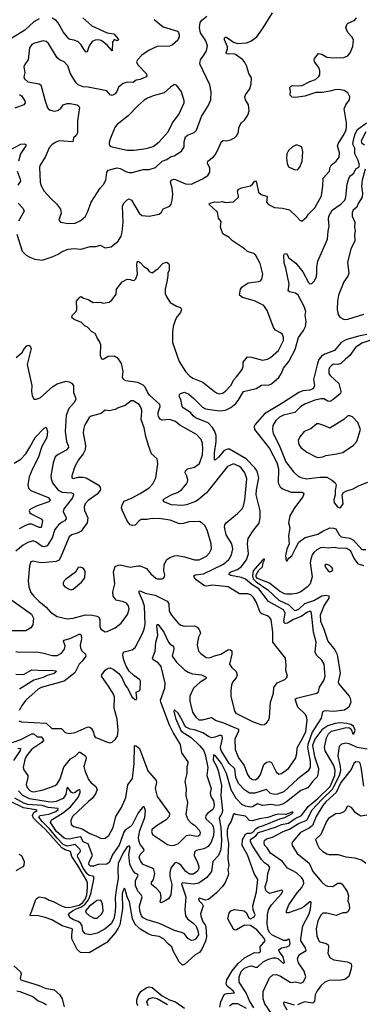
# Model space of a CAD drawing. Extents: x 2056909 to 2160450, y 827444 to 1016825.
# Tile 48 of 256: x 2064922 to 2068340, y 890491 to 900315. Entities that reach past the tile are written whole.
import ezdxf

# ---------------------------------------------------------------- set-up
doc = ezdxf.new("R2010")
doc.units = 0

msp = doc.modelspace()

# ---------------------------------------------------------------- linework, layer by layer
at = {"layer": '0CON10XD'}
for points in [[(2064893.8, 898175), (2064946.2, 898005), (2064985.7, 897965.7), (2065024.4, 897944.4), (2065075, 897924.2), (2065145, 897916), (2065245, 897947.5), (2065305, 897974.2), (2065345, 898000.6), (2065405, 898024.3), (2065465, 898032.5), (2065535, 898026), (2065625, 898053.3), (2065685, 898051.9), (2065725, 898065.8), (2065775, 898040), (2065835, 898048), (2065905.6, 898104.4), (2065934.4, 898155), (2065944.6, 898195.4), (2065955.5, 898295.5), (2065948.6, 898455), (2065962, 898485), (2065995, 898518.8), (2066015, 898528), (2066036.2, 898515), (2066114.6, 898384.6), (2066142.1, 898362.1), (2066215, 898353.3), (2066315, 898376.2), (2066335.8, 898394.2), (2066352.9, 898427.1), (2066420, 898455), (2066433.8, 898475), (2066444.3, 898515), (2066448.9, 898575), (2066443.3, 898635), (2066428.1, 898695), (2066434, 898715), (2066455, 898722.5), (2066475, 898721.2), (2066575, 898678.5), (2066635, 898674.5), (2066745, 898725.7), (2066799.7, 898760.3), (2066817.9, 898792.1), (2066817.3, 898832.7), (2066795.6, 898885), (2066797.5, 898905), (2066855, 898946.9), (2066872.7, 898967.3), (2066900, 899015), (2066935, 899100), (2066951.7, 899108.3), (2066985, 899106.2), (2067025, 899116.7), (2067065, 899136.7), (2067088.8, 899161.2), (2067104, 899195), (2067108.8, 899235), (2067120, 899265), (2067133.8, 899285), (2067165, 899311.2), (2067199.1, 899360.9), (2067210.8, 899405), (2067204.3, 899465), (2067175.8, 899515), (2067169.2, 899545), (2067175.8, 899564.2), (2067218, 899625), (2067232.5, 899675), (2067233.3, 899735), (2067208, 899778), (2067189.3, 899849.3), (2067165, 899895.8), (2067145, 899917.1), (2067075, 899966.5), (2067050, 899975), (2067005, 899970.6), (2066985.8, 899975.8), (2066982, 899985), (2066994.4, 900025), (2066993.5, 900045), (2066965.7, 900115), (2066965.8, 900134.2), (2066975, 900142), (2066985, 900140.8), (2067055, 900089.5), (2067095, 900077.3), (2067185, 900085.7), (2067228.3, 900101.7), (2067286.1, 900143.9), (2067351.2, 900235), (2067444, 900385)], [(2066265, 900317.5), (2066355, 900242.2), (2066495, 900200.8), (2066507.2, 900187.2), (2066513.1, 900165), (2066511.9, 900145), (2066498.2, 900111.8), (2066445, 900062.9), (2066415, 900052.2), (2066295, 900047.5), (2066215, 900011.1), (2066140.2, 899959.8), (2066098.8, 899915), (2066088.8, 899895), (2066100, 899865), (2066187.1, 899775), (2066190.8, 899755), (2066184.5, 899745.5), (2066125, 899717.9), (2066085, 899710), (2066055, 899688.6), (2065995, 899690.8), (2065955, 899678.9), (2065909.5, 899640.5), (2065891.5, 899598.5), (2065874.2, 899575), (2065845, 899557.5), (2065825.7, 899565.7), (2065790, 899605), (2065605, 899640.8), (2065554.1, 899644.1), (2065505, 899663.8), (2065484.4, 899684.4), (2065429.2, 899775), (2065403.8, 899855), (2065366.7, 899895), (2065325, 899910), (2065295, 899933.8), (2065208.9, 900078.9), (2065185, 900098.1), (2065155, 900104.4), (2065068.9, 900081.1), (2065045, 900066), (2065021.4, 900035), (2065007, 899913), (2064976.9, 899875), (2064962.2, 899845), (2064974.5, 899785), (2064964.4, 899745), (2064968.9, 899725), (2065005, 899695.5), (2065115, 899675.4), (2065132.9, 899665), (2065175.7, 899505), (2065200.8, 899435), (2065215, 899416.2), (2065265, 899402.5), (2065300.9, 899409.1), (2065330, 899425), (2065357.5, 899465), (2065395, 899478.8), (2065425, 899480), (2065495, 899466.2), (2065512.3, 899452.3), (2065517.7, 899437.7), (2065499.4, 899305), (2065497.8, 899185), (2065485, 899160), (2065459.2, 899135), (2065452.7, 899097.3), (2065315, 899106.4), (2065275, 899088.8), (2065241.9, 899065), (2065217.3, 899035), (2065180.2, 898949.8), (2065125.7, 898865), (2065121.4, 898845), (2065128.1, 898695), (2065137, 898657), (2065165.7, 898605.7), (2065235, 898526.2), (2065288.7, 898478.7), (2065330, 898425), (2065336.7, 898385), (2065313.3, 898315), (2065330, 898295), (2065405, 898282), (2065474.2, 898285.8), (2065525, 898308.8), (2065575, 898348.8), (2065598.6, 898395), (2065634.2, 898495), (2065724.6, 898635.4), (2065758.7, 898671.3), (2065780.8, 898715), (2065791.8, 898795), (2065805, 898814.4), (2065895, 898836.5), (2065925, 898829.5), (2065982, 898802), (2066011.4, 898791.4), (2066045, 898791.5), (2066155, 898820), (2066215, 898820.6), (2066278.3, 898841.7), (2066345, 898904.4), (2066389.8, 898920.2), (2066425, 898945.6), (2066462.4, 898957.6), (2066535, 899003.8), (2066564, 899045), (2066561.9, 899095), (2066575.7, 899145), (2066595, 899161.4), (2066661.1, 899188.9), (2066687.2, 899212.8), (2066735, 899348.8), (2066802.5, 899455), (2066828.1, 899515), (2066831.4, 899595), (2066820, 899665), (2066719.1, 899875), (2066726.5, 899915), (2066758.8, 899961.2), (2066786.4, 900005), (2066795.5, 900055), (2066777.7, 900105), (2066724.3, 900185), (2066714.8, 900235), (2066722.8, 900287.2), (2066739.4, 900310.6), (2066790.5, 900349.5)], [(2065115, 900322.7), (2065063.3, 900295), (2064975, 900211.2), (2064835.5, 900125)], [(2065553.7, 900333.7), (2065643, 900253), (2065795, 900184.4), (2065862.5, 900175), (2065904, 900125), (2065906.9, 900113.1), (2065895, 900104.3), (2065865, 900116.7), (2065849.7, 900090.3), (2065846.2, 900003.8), (2065797.9, 900057.9), (2065755, 900094.5), (2065735, 900107.8), (2065705, 900114.3), (2065675, 900111.4), (2065645, 900097.5), (2065615.4, 900054.6), (2065595.6, 899994.4), (2065585, 899992.5), (2065565, 900012.9), (2065535, 900065.6), (2065505, 900094.4), (2065465, 900110), (2065425, 900116.5), (2065413.3, 900125), (2065355, 900192.5), (2065304.8, 900284.8), (2065285, 900307.3), (2065245, 900330)], [(2066398.8, 897761.2), (2066394.3, 897715), (2066372.6, 897627.4), (2066373, 897583), (2066382, 897555), (2066423.3, 897495), (2066487.3, 897457.3), (2066525, 897444), (2066537.1, 897425), (2066527.8, 897392.2), (2066494, 897355), (2066475.5, 897324.5), (2066452.5, 897255), (2066445.5, 897195), (2066448, 897095), (2066513.1, 896905), (2066575, 896805.8), (2066615, 896762.5), (2066648.3, 896738.3), (2066748.6, 896698.6), (2066865, 896604.2), (2066885, 896590.8), (2066913.2, 896583.2), (2066945, 896588.6), (2066975, 896607.5), (2067031.1, 896668.9), (2067055, 896717.1), (2067085, 896753.3), (2067142.2, 896825), (2067150.5, 896855), (2067151.7, 896898.3), (2067195, 896950), (2067235, 896948.5), (2067345, 896919.4), (2067395, 896927.5), (2067425, 896944.2), (2067505, 897014), (2067553.1, 897115), (2067554.3, 897145), (2067543, 897173), (2067525, 897190), (2067475, 897217.5), (2067457.6, 897237.6), (2067390.8, 897415), (2067356.2, 897465), (2067265, 897508.6), (2067145, 897541.9), (2067116, 897565), (2067125.6, 897625), (2067138.6, 897645), (2067200.2, 897689.8), (2067305, 897702.9), (2067325, 897710.8), (2067337.5, 897725), (2067346, 897775), (2067321.7, 897881.7), (2067275, 897967.5), (2067253.9, 897983.9), (2067195, 898002), (2067165, 898028.8), (2067045, 898107.5), (2067010.7, 898140.7), (2066947, 898177), (2066925.9, 898244.1), (2066931.7, 898301.7), (2066906.7, 898335), (2066895.6, 898395.6), (2066810, 898475), (2066822.5, 898485), (2066865, 898498), (2066905, 898495.7), (2066942.3, 898502.3), (2066975, 898490), (2067053.6, 898496.4), (2067103.3, 898545), (2067106.1, 898556.1), (2067093.6, 898596.4), (2067100.3, 898619.7), (2067135, 898638.1), (2067225, 898658), (2067246, 898675), (2067265, 898703.3), (2067275, 898706.2), (2067285, 898690), (2067302.9, 898595), (2067331.1, 898571.1), (2067384.3, 898554.3), (2067389.2, 898545), (2067382.5, 898495), (2067405, 898471.2), (2067465, 898442), (2067545, 898434.3), (2067615, 898417.5), (2067687.6, 898347.6), (2067715, 898313.3), (2067735, 898303.3), (2067783.3, 898345), (2067804, 898375), (2067865, 898438), (2067932.4, 898557.6), (2067946.5, 898655), (2067950.5, 898735), (2068014, 898805), (2068020.6, 898845), (2068030.5, 898865), (2068080.6, 898905), (2068108.6, 898945), (2068110.8, 898985), (2068092.5, 899055), (2068099.2, 899075), (2068158.7, 899171.3), (2068177.2, 899215), (2068182.7, 899245), (2068182.8, 899285), (2068159.1, 899425), (2068175, 899464), (2068213.2, 899516.8), (2068214.4, 899545), (2068196.6, 899586.6), (2068157.2, 899607.2), (2068105, 899618.2), (2068065, 899616.2), (2068015, 899600.9), (2067940.6, 899589.4), (2067875, 899587.5), (2067765, 899552.2), (2067675, 899540), (2067641.4, 899541.4), (2067620.8, 899560.8), (2067624.2, 899605), (2067616.2, 899635), (2067625, 899650), (2067645, 899660), (2067705.8, 899654.2), (2067740.9, 899659.1), (2067815, 899697.1), (2067872.7, 899717.3), (2067903.8, 899745), (2067916, 899765), (2067915.8, 899805), (2067905, 899836.7), (2067864, 899895), (2067858.8, 899915), (2067861.7, 899928.3), (2067902.3, 899977.7), (2067935, 899970), (2067985, 899942.5), (2068055, 899932.9), (2068155, 899937.5), (2068193.8, 899955), (2068218, 899985), (2068245, 900047.5), (2068250.6, 900115), (2068234.5, 900144.5), (2068195.6, 900185.6), (2068176, 900235), (2068184, 900265), (2068193.4, 900276.6), (2068265, 900311.9), (2068282.2, 900335)], [(2065995, 899012.9), (2066065, 899014.5), (2066185, 899028.9), (2066255, 899050.5), (2066312.6, 899097.4), (2066403.5, 899195), (2066445.5, 899285), (2066511.3, 899368.7), (2066561.4, 899485), (2066561.4, 899505), (2066535.7, 899595), (2066490, 899660), (2066465, 899668.8), (2066426.6, 899643.4), (2066365, 899586.9), (2066255, 899556.5), (2066197.8, 899532.2), (2066165, 899510.6), (2066105, 899459.5), (2066005.2, 899354.8), (2065895, 899270), (2065875.7, 899245), (2065842.3, 899167.7), (2065820, 899115), (2065814, 899085), (2065816, 899065), (2065828.3, 899048.3), (2065995, 899012.9)], [(2064919.4, 899569.4), (2064939.2, 899555), (2064974.2, 899505), (2064975.7, 899484.3), (2064963, 899467), (2064875, 899431.4)], [(2064755, 893070.5), (2064935, 893132.4), (2065045, 893190), (2065065, 893188.8), (2065095, 893161.2), (2065135, 893159.1), (2065157.3, 893135), (2065158.2, 893125), (2065143.6, 893105), (2065045, 893036.2), (2064990.5, 892969.5), (2064973.6, 892935), (2064957.3, 892855), (2064965, 892829.2), (2065004.5, 892775), (2065004.6, 892755), (2064985.5, 892684.5), (2064998.2, 892655), (2065024.6, 892625), (2065045, 892614.1), (2065065, 892612.8), (2065155, 892632.7), (2065275.4, 892674.6), (2065295, 892692.5), (2065325, 892740.8), (2065363.5, 892856.5), (2065430.1, 892939.9), (2065475, 892968.2), (2065515, 893007.1), (2065525, 893006.7), (2065570.6, 892975), (2065580.5, 892965), (2065585.4, 892945), (2065563.1, 892865), (2065571.9, 892825), (2065608.9, 892735), (2065635, 892700.6), (2065682.2, 892665), (2065693.6, 892635), (2065679.5, 892590.5), (2065644.1, 892545.9), (2065610, 892515), (2065450.5, 892365), (2065432.2, 892325), (2065435, 892284), (2065463.8, 892265), (2065545, 892240.7), (2065622.5, 892195), (2065682.7, 892172.7), (2065735, 892144.4), (2065775, 892148.1), (2065812.9, 892175), (2065854.6, 892255), (2065881.8, 892365), (2065936.7, 892455), (2065980.6, 892555), (2066000.6, 892679.4), (2066047.5, 892745), (2066064, 892895), (2066068.8, 893065), (2066075, 893073.3), (2066085, 893071.2), (2066115.7, 893045), (2066200.5, 892820.5), (2066283, 892723), (2066285.7, 892705), (2066272.2, 892645), (2066295, 892566.2), (2066417.5, 892395), (2066412.5, 892365), (2066385, 892332), (2066305, 892282.9), (2066245, 892237.5), (2066236.9, 892215), (2066245.5, 892185.5), (2066396.7, 892085), (2066435, 892074.3), (2066465, 892077.8), (2066505, 892095.6), (2066585, 892177.1), (2066615, 892181.9), (2066685, 892170), (2066706.2, 892173.8), (2066722.5, 892185), (2066726.9, 892205), (2066717.1, 892225), (2066675, 892269.2), (2066635, 892294.3), (2066601.3, 892331.3), (2066581.2, 892385), (2066598, 892505), (2066584.3, 892574.3), (2066585.6, 892645), (2066571.9, 892715), (2066594.4, 892795), (2066591.2, 892865), (2066602.5, 892895), (2066601.2, 892911.2), (2066541.2, 893001.2), (2066526.2, 893085), (2066453.8, 893203.8), (2066417.6, 893277.6), (2066330.4, 893505), (2066328.2, 893525), (2066371.4, 893645), (2066372, 893695), (2066333.2, 893863.2), (2066305, 893899.5), (2066270.5, 893919.5), (2066255, 893929.2), (2066246.9, 893945), (2066273.4, 894015), (2066280, 894105), (2066298.9, 894175), (2066291.1, 894265), (2066295, 894280), (2066305, 894281.2), (2066359.2, 894205), (2066405, 894103.8), (2066418.5, 894088.5), (2066457.1, 894065), (2066459.6, 894035), (2066443.8, 893965), (2066486.5, 893906.5), (2066565, 893829.6), (2066604.3, 893804.2), (2066645, 893788.7), (2066735, 893777.5), (2066781.2, 893755), (2066782, 893745), (2066774, 893735), (2066723.7, 893706.3), (2066656.9, 893645), (2066620, 893565), (2066619.6, 893515), (2066647.1, 893405), (2066680, 893355), (2066710.7, 893330.7), (2066745, 893328.8), (2066835, 893351.5), (2066883, 893323), (2066955, 893300.8), (2067104.5, 893235), (2067106.2, 893215), (2067067.2, 893135), (2067071.5, 893035), (2067105, 892950.8), (2067161.5, 892875), (2067195, 892782.9), (2067215, 892755.6), (2067245, 892734.5), (2067275, 892731.9), (2067305, 892752.5), (2067324.5, 892785), (2067357.7, 892882.3), (2067385, 892908.6), (2067415, 892912.5), (2067433.2, 892903.2), (2067481.3, 892811.3), (2067508.8, 892788.8), (2067535, 892794.2), (2067605, 892843.1), (2067672.5, 892945), (2067687.2, 892992.8), (2067691.3, 893048.7), (2067751.2, 893155), (2067775, 893214.3), (2067789.5, 893325), (2067782.2, 893362.2), (2067770, 893385), (2067697.8, 893455), (2067670, 893535), (2067685, 893546.4), (2067886.2, 893595), (2067901.2, 893608.8), (2067911.4, 893655), (2067955, 893722.5), (2067969.6, 893765), (2067958.8, 893885), (2067934.8, 893924.8), (2067884.5, 893975), (2067871.2, 894005), (2067879.7, 894105), (2067854.2, 894204.2), (2067832.2, 894395), (2067825, 894410), (2067810.8, 894410.8), (2067785, 894400.9), (2067729.5, 894360.5), (2067655, 894329.4), (2067595, 894295.5), (2067575, 894290.5), (2067565, 894294.4), (2067558.6, 894318.6), (2067569.4, 894395), (2067555, 894428.5), (2067405, 894508.8), (2067308.3, 894635), (2067238.6, 894678.6), (2067175, 894732.4), (2067135, 894748.1), (2067029.7, 894769.7), (2067010.4, 894780.4), (2067014.4, 894795), (2067030, 894805), (2067095, 894830.6), (2067132.1, 894855), (2067185.5, 894925), (2067206.2, 894985), (2067196.2, 895085), (2067200.9, 895139.1), (2067259.2, 895225), (2067309.5, 895290.5), (2067320.9, 895345), (2067320.3, 895415), (2067282.5, 895575), (2067285.2, 895625), (2067308.6, 895745), (2067290.5, 895810.5), (2067266.4, 895845), (2067180.8, 895935), (2067015, 896028.8), (2066995, 896030.8), (2066961.7, 896018.3), (2066905, 895951.1), (2066875, 895922.5), (2066865, 895920), (2066866.2, 895995), (2066883.5, 896105), (2066880.9, 896165), (2066869.7, 896205), (2066845.3, 896245), (2066802.8, 896292.8), (2066675, 896343.3), (2066651.4, 896361.4), (2066624.4, 896395), (2066552.4, 896442.4), (2066542.5, 896455), (2066529.4, 896525), (2066513.6, 896555), (2066515.4, 896575), (2066525, 896585.7), (2066565, 896599.2), (2066608.2, 896578.2), (2066660, 896535), (2066745, 896448.5), (2066775, 896431.6), (2066915, 896413.1), (2066975, 896419.4), (2067027.8, 896445), (2067079.1, 896485), (2067103.1, 896515), (2067155, 896606.9), (2067282, 896635), (2067335, 896668.9), (2067365, 896673.5), (2067405, 896668.8), (2067435, 896681.8), (2067508.5, 896745), (2067533.2, 896786.8), (2067552.1, 896837.9), (2067605.3, 896905), (2067668.9, 897025), (2067704.1, 897145), (2067754.6, 897215), (2067772.7, 897255), (2067778.8, 897305), (2067769.4, 897365), (2067775.6, 897405), (2067760, 897455), (2067698.9, 897565), (2067675, 897588.1), (2067615, 897599.2), (2067601.2, 897611.2), (2067609.1, 897675), (2067575.5, 897835.5), (2067559.2, 897885), (2067558, 897965), (2067565, 897980), (2067585, 897981.2), (2067607.8, 897937.8), (2067676.9, 897885), (2067745, 897798), (2067802.7, 897692.7), (2067815, 897680.8), (2067835, 897681.9), (2067860, 897705), (2067881.7, 897748.3), (2067887, 897793), (2067886.4, 897845), (2067897.5, 897905), (2067991.8, 898125), (2067999.1, 898205), (2068010.4, 898255), (2068001.2, 898325), (2068007.1, 898355), (2068038, 898415), (2068125.7, 898474.3), (2068165.6, 898515), (2068175.6, 898545), (2068187.9, 898675), (2068209.5, 898740.5), (2068225, 898761.9), (2068255.7, 898785), (2068273.6, 898826.4), (2068303.8, 898845), (2068310, 898855), (2068312.2, 898865), (2068299.6, 898909.6), (2068266, 898975), (2068264.2, 899034.2), (2068244.3, 899074.3), (2068250.9, 899115), (2068267.7, 899175), (2068291.1, 899218.9), (2068381.2, 899285)], [(2068376.2, 899195), (2068327.5, 899105), (2068332.5, 899085), (2068360, 899065)], [(2064815, 899011.2), (2064935, 899073.1), (2064968, 899078), (2064985, 899070), (2064983.8, 899055), (2064931.1, 898975), (2064910.5, 898905)], [(2067675, 898816.7), (2067695, 898820), (2067715, 898842.5), (2067741.2, 898905), (2067746.2, 898995), (2067735, 899047.5), (2067685, 899067.5), (2067645, 899046.2), (2067605, 899010), (2067586, 898975), (2067584, 898935), (2067590.7, 898880.7), (2067605, 898847.5), (2067652, 898822), (2067675, 898816.7)], [(2064897.8, 898805), (2064928.1, 898725), (2064930, 898705), (2064903, 898663)], [(2068369, 898825), (2068339.4, 898715), (2068330.8, 898655), (2068341.5, 898585), (2068336.8, 898545), (2068297.7, 898482.3), (2068285.1, 898444.9), (2068248.5, 898415), (2068239.7, 898390.3), (2068239.2, 898355), (2068266.2, 898295), (2068261.2, 898245), (2068269.2, 898205), (2068262.3, 898172.3), (2068265, 898107.5), (2068224.3, 898025), (2068192.2, 897895), (2068205.8, 897785), (2068194.2, 897755), (2068155, 897700), (2068101.1, 897565), (2068092, 897505), (2068089.6, 897425), (2068097.5, 897375), (2068115, 897347.1), (2068160, 897325), (2068195.5, 897325.5), (2068355, 897376.5)], [(2064908, 898485), (2064955, 898433.8), (2064967.5, 898405), (2064910, 898305)], [(2064915, 893320), (2064940.7, 893310.7), (2065185, 893297.2), (2065244.2, 893244.2), (2065335, 893243.5), (2065347.5, 893237.5), (2065375, 893204.2), (2065415, 893191.5), (2065475, 893203.8), (2065595, 893257.3), (2065615, 893259.5), (2065636.7, 893246.7), (2065660, 893205), (2065665, 893172.5), (2065675, 893156.2), (2065789.5, 893109.5), (2065825, 893101.2), (2065845, 893106.2), (2065878, 893135), (2065897.1, 893165), (2065904.4, 893225), (2065895.4, 893335), (2065864.4, 893445), (2065868.2, 893555), (2065856.5, 893585), (2065808.6, 893665), (2065738.8, 893765), (2065741.7, 893778.3), (2065776.2, 893825), (2065803.3, 893845), (2065825, 893847.1), (2065855, 893834), (2065911.2, 893791.2), (2065941.2, 893751.2), (2065974.4, 893674.4), (2065996.2, 893645), (2066044, 893555), (2066075, 893532.5), (2066086.7, 893533.3), (2066090, 893545), (2066082.5, 893605), (2066115, 893617.5), (2066125, 893630), (2066128, 893715), (2066119.7, 893729.7), (2066061.2, 893771.2), (2066015.6, 893815.6), (2065985.5, 893865.5), (2065960.6, 893925), (2065952.2, 893975), (2065954.4, 893995), (2065963.6, 894006.4), (2066043.7, 894026.3), (2066075, 894050), (2066145.3, 894184.7), (2066164.6, 894235), (2066173.2, 894285), (2066165.7, 894465), (2066152.2, 894515), (2066114.7, 894595), (2066115, 894613.3), (2066125, 894615.5), (2066175, 894592.2), (2066272.4, 894572.4), (2066392.9, 894515), (2066408.3, 894488.3), (2066412.9, 894415), (2066435.7, 894375), (2066504, 894295), (2066530, 894275), (2066565, 894264.2), (2066666.4, 894266.4), (2066693.8, 894255), (2066711.7, 894231.7), (2066727.1, 894195), (2066707.1, 894155), (2066694.3, 894105), (2066692.5, 894075), (2066701.4, 894031.4), (2066706.7, 894015), (2066730.3, 893990.3), (2066782.1, 893952.1), (2066815, 893946.9), (2066865, 893969.6), (2066930, 893985), (2067005, 894031.2), (2067025, 894028.8), (2067038.6, 894018.6), (2067040, 893985), (2067016.2, 893885), (2067033.8, 893855), (2067081.7, 893811.7), (2067090.6, 893775), (2067081.7, 893748.3), (2067046, 893705), (2067036.4, 893676.4), (2067027.5, 893625), (2067027.1, 893565), (2067065.5, 893415.5), (2067078.6, 893395), (2067245, 893314.4), (2067335, 893278.8), (2067365, 893283.3), (2067385, 893298.8), (2067408, 893325), (2067414.2, 893355), (2067423.1, 893505), (2067455.6, 893595), (2067458, 893652), (2067490.5, 893699.5), (2067567, 893733), (2067585, 893747.5), (2067592.5, 893765), (2067576, 893825), (2067580, 893875), (2067574, 893945), (2067447.8, 894105), (2067446.7, 894203.3), (2067429.1, 894329.1), (2067418.1, 894348.1), (2067395, 894368.1), (2067336.9, 894386.9), (2067320.8, 894400.8), (2067285, 894499.2), (2067255, 894550), (2067227.5, 894575), (2067195, 894586.5), (2067115, 894587.1), (2067003.3, 894655), (2066846.1, 894673.9), (2066785, 894662.7), (2066765, 894667.1), (2066683.3, 894725), (2066665.6, 894745), (2066659.2, 894765), (2066672.5, 894775), (2066755, 894787.2), (2066955, 894883.1), (2067009.6, 894930.4), (2067035.9, 894974.1), (2067046.9, 895035), (2067039.5, 895085), (2066982.7, 895175), (2066963.6, 895256.4), (2066967.8, 895275), (2066983.1, 895295), (2067095, 895388), (2067142.5, 895435), (2067155, 895462.5), (2067167.1, 895525), (2067187.1, 895735), (2067167.8, 895795), (2067131.1, 895845), (2067108.3, 895861.7), (2067055, 895882.2), (2066995, 895856.9), (2066784.7, 895595.3), (2066703.3, 895525), (2066675, 895507.7), (2066585, 895474.5), (2066545, 895466.5), (2066435, 895474.2), (2066360, 895505), (2066353.6, 895523.6), (2066363.3, 895535), (2066433.3, 895575), (2066495, 895598.1), (2066535, 895624.4), (2066585.6, 895685), (2066596.7, 895705), (2066598.9, 895725), (2066590.9, 895760.9), (2066574.3, 895794.3), (2066575.8, 895815), (2066595.6, 895834.4), (2066665, 895848.9), (2066715, 895885.8), (2066744.4, 895974.4), (2066750, 896035), (2066744.5, 896085.5), (2066732.9, 896125), (2066686, 896176), (2066519.8, 896269.8), (2066475, 896304.5), (2066415.5, 896324.5), (2066345, 896320.6), (2066325, 896328.8), (2066307.1, 896355), (2066301.9, 896375), (2066303.1, 896395), (2066324.4, 896455), (2066318.6, 896475), (2066218, 896568), (2066197.5, 896597.5), (2066175, 896647.7), (2066155, 896667.3), (2066101.2, 896695), (2065982.3, 896712.3), (2065957.5, 896725), (2065949.1, 896749.1), (2065954.3, 896805), (2065938, 896885), (2065905.7, 896935.7), (2065865, 896958), (2065805, 896953.8), (2065755, 896926.2), (2065745, 896928.8), (2065735, 896941.2), (2065729.5, 896965), (2065731.7, 897071.7), (2065720, 897105), (2065695, 897140), (2065686.7, 897163.3), (2065675, 897183.3), (2065640, 897205), (2065598.3, 897248.3), (2065575, 897257.5), (2065537.5, 897295), (2065465, 897323.3), (2065442.5, 897345), (2065446.7, 897365), (2065486.2, 897405), (2065491.2, 897425), (2065490, 897505), (2065522.3, 897547.7), (2065535, 897552.5), (2065558, 897538), (2065605, 897522), (2065655, 897492.5), (2065725, 897496), (2065755, 897488), (2065815, 897497.5), (2065843, 897517), (2065883.3, 897575), (2065889.2, 897625), (2065945, 897701.2), (2065995, 897725.8), (2066024.1, 897724.1), (2066055, 897711.2), (2066067.5, 897715), (2066080.5, 897729.5), (2066095.8, 897775.8), (2066089.2, 897865), (2066095, 897897.5), (2066105, 897906.7), (2066125, 897893.3), (2066160.9, 897850.9), (2066192.7, 897832.7), (2066215, 897801.2), (2066245, 897790), (2066305, 897833.8), (2066355, 897886.2), (2066390, 897895), (2066408.3, 897878.3), (2066413.3, 897865), (2066414, 897815), (2066398.8, 897785), (2066398.8, 897761.2)], [(2068384.4, 897175.6), (2068301.3, 897158.7), (2068175, 897122.1), (2068127.3, 897092.7), (2068061.8, 897015), (2067965, 896978.4), (2067931.6, 896958.4), (2067905.9, 896925), (2067891.3, 896885), (2067853.8, 896723.8), (2067861.4, 896665), (2067857.1, 896645), (2067845, 896632.5), (2067815, 896618.5), (2067746.9, 896613.1), (2067705, 896594.7), (2067548.7, 896491.3), (2067365, 896382.8), (2067271.8, 896275), (2067260.9, 896255), (2067265.5, 896225), (2067305.4, 896175), (2067415, 896036.2), (2067486.5, 895896.5), (2067504.6, 895834.6), (2067501.4, 895695), (2067520, 895655), (2067545, 895633.8), (2067631.7, 895601.7), (2067735, 895601.5), (2067750.8, 895595), (2067757.1, 895585), (2067747.8, 895555), (2067662, 895445), (2067616, 895365), (2067602, 895295), (2067615.9, 895244.1), (2067604.4, 895165), (2067608.8, 895085), (2067586.1, 895033.9), (2067573.3, 894965), (2067580, 894915), (2067590, 894915), (2067607, 894943), (2067636.2, 894965), (2067675.8, 895045), (2067707.3, 895102.7), (2067771.3, 895148.7), (2067895, 895181.1), (2067945, 895213.3), (2068015, 895244.4), (2068055, 895242.2), (2068075, 895234.4), (2068107.5, 895175), (2068127.5, 895155), (2068215, 895141.3), (2068253.1, 895123.1), (2068335, 895029.4), (2068375, 895027.8)], [(2068435, 897121.2), (2068335, 897086.2), (2068271.5, 897045), (2068216.5, 896963.5), (2068171.1, 896928.9), (2068126.9, 896883.1), (2068095.6, 896874.4), (2068052.8, 896877.2), (2068035, 896867.5), (2068013.6, 896843.6), (2068004.4, 896824.4), (2068005.7, 896785), (2068018, 896765), (2068105.3, 896685.3), (2068127.1, 896605), (2068122.5, 896585), (2068046.9, 896523.1), (2068015, 896505.8), (2067995, 896509.4), (2067955, 896531.1), (2067925, 896533.6), (2067855, 896516.8), (2067765, 896479.1), (2067725, 896454.4), (2067665.4, 896394.6), (2067555, 896370), (2067515, 896347.9), (2067477.5, 896315), (2067447.5, 896265), (2067442.7, 896225), (2067450, 896185), (2067510.9, 896070.8), (2067576.1, 895905), (2067655, 895804.3), (2067700.8, 895760.8), (2067726, 895746), (2067784, 895734), (2067915, 895751.6), (2067985, 895751.6), (2068032.9, 895725), (2068068, 895695), (2068077.5, 895675), (2068068.8, 895615), (2068070, 895575), (2068055.8, 895525), (2068060, 895495), (2068095, 895452), (2068115, 895446), (2068125, 895450), (2068148, 895485), (2068140, 895575), (2068150.7, 895599.3), (2068175, 895612.5), (2068247.3, 895632.7), (2068302.5, 895665), (2068395, 895700)], [(2064885.8, 896945), (2064947.1, 896995), (2064970.8, 897035), (2064995, 897060), (2065015, 897067.5), (2065028.3, 897058.3), (2065035.8, 897034.2), (2064995.8, 896875), (2065042.5, 896665), (2065038.8, 896605), (2065047.5, 896565), (2065065, 896530), (2065085, 896530), (2065125, 896543.3), (2065253.6, 896656.4), (2065297.6, 896682.4), (2065382, 896708), (2065415, 896702.7), (2065439.8, 896689.8), (2065459.4, 896665), (2065458, 896595), (2065479.4, 896545), (2065481.1, 896525), (2065466.9, 896495), (2065411.4, 896435), (2065386.8, 896366.8), (2065377.3, 896205), (2065389.6, 896105), (2065407.3, 896065), (2065407.9, 896045), (2065385, 896020.9), (2065305, 895977.8), (2065277.2, 895952.8), (2065257.8, 895895), (2065234.4, 895765), (2065235.8, 895734.2), (2065248.9, 895695), (2065305, 895621.8), (2065345, 895600.3), (2065438.8, 895595), (2065455, 895586.7), (2065460, 895575), (2065450.4, 895545), (2065363.8, 895435), (2065357.3, 895405), (2065383.2, 895355), (2065385.5, 895335), (2065368.1, 895315), (2065345, 895302.7), (2065311.5, 895278.5), (2065272.4, 895227.6), (2065247.2, 895145), (2065195.8, 895064.2), (2065165.9, 895054.1), (2065145, 895058), (2065085, 895103.6), (2065055.4, 895115.4), (2065005, 895100), (2064957.6, 895072.4), (2064885, 895013.8)], [(2065775, 894208.8), (2065795, 894211.2), (2065875, 894246), (2065935, 894293.3), (2065999.3, 894380.7), (2066015.7, 894435), (2066007.9, 894467.9), (2065986.2, 894495), (2065957.9, 894507.9), (2065885, 894524), (2065854, 894565), (2065851.4, 894605), (2065870, 894685), (2065856.5, 894805), (2065875, 894858.1), (2065905, 894873.3), (2065925, 894876.4), (2066025, 894851.5), (2066105, 894866.7), (2066124.5, 894864.5), (2066188.2, 894838.2), (2066232, 894785), (2066281.7, 894741.7), (2066295, 894736.2), (2066345, 894736.7), (2066357.7, 894742.3), (2066366, 894755), (2066370, 894775), (2066360, 894815), (2066364.2, 894875), (2066385.8, 894925), (2066419.4, 894950.6), (2066465, 894964.5), (2066495, 894968.8), (2066566.8, 894956.8), (2066667, 894927), (2066713.6, 894926.4), (2066785, 894961.9), (2066814.4, 894995), (2066834.3, 895035), (2066832.9, 895085), (2066795, 895213.3), (2066770.8, 895265), (2066742.4, 895292.4), (2066715, 895306.9), (2066610, 895305), (2066555, 895288.5), (2066515, 895286.7), (2066421.9, 895321.9), (2066333.8, 895333.8), (2066245, 895336.7), (2066195, 895326.9), (2066135, 895327.1), (2066114, 895315), (2066075, 895272.5), (2066047.7, 895267.7), (2066025.8, 895275.8), (2065995, 895314), (2065947.1, 895415), (2065938.6, 895445), (2065943.3, 895475), (2065965, 895510), (2066045, 895543.6), (2066125, 895589.1), (2066214.2, 895645), (2066250.6, 895685), (2066281.4, 895745), (2066300, 895885), (2066292.5, 895935), (2066238.5, 895985), (2066206.7, 896065), (2066179.3, 896155), (2066162.6, 896242.6), (2066134.5, 896325), (2066141.8, 896405), (2066138.2, 896435), (2066115, 896474.2), (2066055, 896511.9), (2066035, 896512.9), (2065975, 896465.8), (2065905, 896443.3), (2065875.8, 896424.2), (2065815, 896414), (2065775, 896418), (2065735, 896384.3), (2065635, 896360), (2065614.3, 896345), (2065568.1, 896265), (2065557.8, 896225), (2065556.9, 896193.1), (2065578.8, 896065), (2065574.6, 896025), (2065557.1, 895985), (2065510, 895925), (2065472.6, 895857.4), (2065443.3, 895765), (2065442.9, 895745), (2065455, 895735.8), (2065505, 895750.5), (2065555, 895752.1), (2065584, 895745), (2065705.7, 895675), (2065725, 895650), (2065726.9, 895625), (2065695, 895581.9), (2065605, 895517.8), (2065575.5, 895485), (2065565.4, 895455), (2065568, 895418), (2065601.1, 895345), (2065596.7, 895295), (2065535, 895210.9), (2065506.1, 895193.9), (2065444, 895176), (2065415.4, 895154.6), (2065338.5, 894971.5), (2065315.9, 894924.1), (2065285, 894908.8), (2065145, 894896.5), (2065115, 894897.8), (2065055, 894913.8), (2065033.2, 894906.8), (2065019.2, 894865), (2065007.3, 894715), (2065014.5, 894655), (2065035, 894600.8), (2065063.4, 894563.4), (2065113.5, 894513.5), (2065185.6, 894455), (2065228, 894405), (2065295, 894360), (2065395, 894335.6), (2065455, 894344.5), (2065577.8, 894377.8), (2065650, 894375), (2065692.5, 894365), (2065707.6, 894357.6), (2065720.8, 894335), (2065722.3, 894262.3), (2065732.5, 894232.5), (2065775, 894208.8)], [(2067895, 895945.8), (2067945, 895952.5), (2067975, 895967.5), (2068065, 895978.6), (2068145, 895998), (2068250.3, 896069.7), (2068283.8, 896105), (2068320.8, 896225), (2068294.2, 896295), (2068243, 896353), (2068215, 896364), (2068195, 896362), (2068154, 896325), (2068015, 896240.8), (2067965, 896264.2), (2067905, 896282), (2067885, 896282), (2067825, 896232), (2067761.2, 896205), (2067715.7, 896154.3), (2067701.4, 896115), (2067707.6, 896077.6), (2067725, 896048), (2067785, 896000.8), (2067875, 895952.5), (2067895, 895945.8)], [(2064868.1, 895891.9), (2064935, 895929.5), (2064982.1, 895985), (2065025, 896048.9), (2065078.1, 896145), (2065165, 896238.1), (2065185, 896248.8), (2065199.5, 896205), (2065194.5, 896145.5), (2065142.6, 896057.4), (2065108, 895945), (2065048.5, 895835), (2065017.5, 895755), (2065002.7, 895675), (2065011.7, 895641.7), (2065035, 895616.9), (2065205, 895547.5), (2065225.6, 895525), (2065212.9, 895505), (2065095, 895463.6), (2065022.6, 895427.4), (2065016, 895415), (2065024.3, 895395), (2065037.5, 895385), (2065143, 895333), (2065150.5, 895315), (2065135, 895249.2), (2065115, 895249.5), (2065045, 895281.4), (2065015, 895280.2), (2064975, 895266.5), (2064915.8, 895234.2)], [(2068355, 894865.3), (2068301.8, 894881.8), (2068259.9, 894939.9), (2068225, 895013.6), (2068185, 895038.2), (2068095, 895041.1), (2068055, 895050), (2068002.7, 895042.7), (2067945, 895049.5), (2067923.8, 895045), (2067886, 895025), (2067855, 894997.5), (2067840, 894975), (2067825, 894933.3), (2067820.8, 894895), (2067840.6, 894755), (2067818.2, 894685), (2067793, 894657), (2067725, 894606.4), (2067685, 894590), (2067637.4, 894582.6), (2067585, 894581.9), (2067565, 894587.8), (2067515, 894614.5), (2067413.6, 894693.6), (2067295, 894739.2), (2067282.5, 894755), (2067280.8, 894775), (2067308.5, 894821.5), (2067343.5, 894855), (2067352.4, 894897.6), (2067365.6, 894925), (2067363, 894933), (2067355, 894933.8), (2067345, 894923.8), (2067250, 894815), (2067244.2, 894765.8), (2067251.9, 894735), (2067282, 894705), (2067397.7, 894627.7), (2067508.2, 894525), (2067607.3, 894477.3), (2067665, 894421.6), (2067685, 894423), (2067706.8, 894435), (2067765, 894490.8), (2067855, 894521.3), (2067935, 894565.9), (2067975, 894574.6), (2068007.2, 894567.2), (2068006.5, 894545), (2067957.7, 894472.3), (2067918.8, 894375), (2067921.5, 894315), (2067955, 894234.4), (2067995.2, 894115.2), (2068065, 894029.4), (2068090.2, 893980.2), (2068117.9, 893795), (2068099.3, 893705), (2068101.8, 893691.8), (2068208.5, 893565), (2068218.5, 893545), (2068224.4, 893505), (2068205.5, 893454.5), (2068163, 893427), (2068055, 893414.1), (2067965, 893419.6), (2067941.1, 893408.9), (2067930, 893345), (2067838.6, 893205), (2067795.4, 893085), (2067792.8, 893052.8), (2067820.2, 892915), (2067818.1, 892855), (2067795, 892817.9), (2067695, 892742.3), (2067558.3, 892611.7), (2067495, 892586.9), (2067463.3, 892583.3), (2067424.7, 892594.7), (2067383.5, 892633.5), (2067266.2, 892596.2), (2067215, 892596.2), (2067165, 892632.1), (2067105.6, 892695.6), (2067079.4, 892755), (2067069.5, 892839.5), (2067013.3, 892893.3), (2066933.1, 893025), (2066923.9, 893055), (2066945.3, 893145), (2066942.9, 893165), (2066935, 893171.9), (2066915, 893172.7), (2066868.8, 893155), (2066835, 893151.3), (2066805, 893162.8), (2066749.7, 893199.7), (2066665, 893228.1), (2066624.2, 893235), (2066583.5, 893255), (2066564.6, 893275), (2066544, 893325), (2066504.4, 893395), (2066465, 893430), (2066460, 893415), (2066475, 893347.1), (2066533, 893215), (2066631.7, 893151.7), (2066717.2, 893075), (2066755, 893025.4), (2066771.6, 892985), (2066798.4, 892855), (2066788.5, 892775), (2066831.5, 892645), (2066822.5, 892597.5), (2066828.4, 892565), (2066855, 892520), (2066861.8, 892485), (2066858.8, 892455), (2066849.2, 892435), (2066795.5, 892395), (2066780.4, 892375), (2066775.4, 892355), (2066781.4, 892338.6), (2066837.2, 892287.2), (2066852.5, 892265), (2066859.6, 892225), (2066854.1, 892175.9), (2066832.5, 892107.5), (2066803.1, 892066.9), (2066758.3, 892041.7), (2066682.7, 892027.3), (2066665, 892008.8), (2066663, 891973), (2066693.8, 891915), (2066709.3, 891865), (2066708, 891845), (2066695, 891820.5), (2066655, 891791.3), (2066615, 891790.7), (2066578.2, 891815), (2066534.6, 891875), (2066513.4, 891893.4), (2066485, 891905.4), (2066465, 891898.2), (2066430.4, 891849.6), (2066420.6, 891805), (2066421.1, 891765), (2066440.4, 891685), (2066431.4, 891585), (2066406.2, 891545), (2066375, 891522), (2066335, 891503.8), (2066323.8, 891515), (2066334.3, 891555.7), (2066325.6, 891605), (2066286.8, 891646.8), (2066237.5, 891685), (2066237.1, 891705), (2066256.9, 891735), (2066270, 891795), (2066260.5, 891835), (2066245, 891848.5), (2066155.3, 891885.3), (2066130, 891915), (2066113.8, 891955), (2066123.6, 891985), (2066162.5, 892025), (2066156.2, 892045), (2066125, 892086.9), (2066110.7, 892125), (2066107, 892155), (2066120.2, 892225), (2066170, 892355), (2066176.4, 892426.4), (2066165, 892462), (2066155, 892462), (2066145, 892452.9), (2066105, 892401.5), (2066045, 892283.3), (2066025, 892262.4), (2065975, 892228.2), (2065960.5, 892209.5), (2065915, 892080.5), (2065851.5, 891988.5), (2065815, 891906), (2065791.2, 891888.8), (2065705.5, 891884.5), (2065659.1, 891869.1), (2065629.1, 891869.1), (2065613.5, 891885), (2065616.3, 891913.7), (2065650, 891975), (2065605, 892093.9), (2065555, 892110.8), (2065535, 892154.6), (2065525, 892162), (2065415, 892139.3), (2065385, 892140.8), (2065365, 892149.5), (2065289, 892215), (2065230.3, 892305), (2065235, 892324.3), (2065247.3, 892335), (2065350.7, 892399.3), (2065428.4, 892461.6), (2065505.7, 892555), (2065526, 892605), (2065525.9, 892625.9), (2065515, 892631.9), (2065505, 892628.2), (2065475, 892604.6), (2065455, 892596.8), (2065435, 892607.1), (2065402.5, 892655), (2065393.3, 892646.7), (2065381.1, 892585), (2065355, 892544.2), (2065285, 892514.4), (2065245, 892508.5), (2065207.3, 892512.7), (2065020.9, 892540.9), (2064952.8, 892575), (2064910.9, 892620.9)], [(2065435, 894628), (2065455, 894632), (2065538.3, 894701.7), (2065571.2, 894745), (2065576.2, 894805), (2065570, 894825), (2065553.9, 894843.9), (2065525, 894853.3), (2065505, 894848.8), (2065478.6, 894801.4), (2065379.5, 894730.5), (2065366.7, 894715), (2065357.5, 894695), (2065357.5, 894675), (2065372.5, 894655), (2065415, 894632), (2065435, 894628)], [(2068015, 894804.5), (2068035, 894811.4), (2068045.7, 894825), (2068037.5, 894845), (2068005, 894872), (2067985, 894880), (2067971.7, 894878.3), (2067965, 894870), (2067968, 894855), (2067999.2, 894815), (2068015, 894804.5)], [(2064842.5, 894525), (2065040, 894385), (2065058.9, 894345), (2065052, 894278), (2065035, 894247.5), (2064985, 894218.6), (2064835, 894217.9)], [(2064885, 894012.2), (2064925, 894003.1), (2065085, 894006.9), (2065147.4, 893997.4), (2065250.5, 893970.5), (2065295, 893972.5), (2065340.8, 893995), (2065370.5, 894035), (2065376.4, 894066.4), (2065360.8, 894115), (2065363.8, 894125), (2065425, 894142.3), (2065515, 894184.3), (2065525, 894184), (2065534.3, 894174.3), (2065538, 894138), (2065526.9, 894075), (2065529.3, 894045), (2065544.7, 894014.7), (2065577.8, 893985), (2065582.5, 893965), (2065546.4, 893913.6), (2065514.6, 893885.4), (2065472, 893798), (2065365.3, 893714.7), (2065135, 893653.2), (2065105, 893635.5), (2064985, 893526.9), (2064946.5, 893475), (2064917, 893423)], [(2064885, 893784.7), (2064959.6, 893780.4), (2065045, 893828.2), (2065165, 893820.3), (2065235, 893826.5), (2065279.6, 893819.6), (2065287.5, 893815), (2065284.4, 893805), (2065265, 893793.2), (2065195, 893772.3), (2065155, 893752.9), (2065065, 893725.7), (2064921.3, 893635)], [(2067258.2, 890455), (2067215.7, 890525), (2067181.1, 890605), (2067113.1, 890713.1), (2067112, 890765), (2067132.4, 890817.6), (2067165, 890850.7), (2067215, 890872.7), (2067235, 890874.7), (2067275, 890860.4), (2067295, 890860.5), (2067349.4, 890915), (2067405, 890940.9), (2067455, 890953.5), (2067475, 890955.5), (2067498.2, 890948.2), (2067555, 890896.9), (2067563.3, 890906.7), (2067550, 890965), (2067512.5, 891015), (2067507.1, 891035), (2067533.8, 891056.2), (2067585, 891063.1), (2067611.3, 891075), (2067620.7, 891095), (2067615, 891138.8), (2067605, 891141.1), (2067582.9, 891127.1), (2067555, 891128.9), (2067436.7, 891185), (2067416.3, 891205), (2067400.5, 891235), (2067391.4, 891295), (2067394.8, 891385), (2067403, 891435), (2067435, 891483.3), (2067534.5, 891595), (2067548, 891625), (2067535, 891628.9), (2067415, 891597.5), (2067385, 891617.5), (2067375, 891636.2), (2067371.1, 891665), (2067391.5, 891725), (2067398.8, 891795), (2067417.3, 891855), (2067404.5, 891875), (2067365, 891903.3), (2067335.9, 891935), (2067240.3, 892080.3), (2067224.8, 892115), (2067224.8, 892135.2), (2067276.3, 892173.7), (2067305, 892205.1), (2067472.4, 892257.6), (2067535.1, 892284.9), (2067605, 892297.9), (2067671.2, 892345), (2067733.4, 892375), (2067798.3, 892465), (2067895, 892544.2), (2068019.9, 892665), (2068066.1, 892775), (2068070.5, 892825), (2068055.1, 892875.1), (2067970.1, 893020.1), (2067963, 893053), (2067981.6, 893148.4), (2068000.9, 893189.1), (2068032.6, 893217.4), (2068165, 893249.5), (2068205, 893252.2), (2068227.1, 893237.1), (2068245, 893190), (2068255, 893189.2), (2068259.4, 893195), (2068267.7, 893225), (2068251.9, 893265), (2068225, 893284.4), (2068185, 893293.3), (2068115, 893298.6), (2068068.3, 893291.7), (2067995, 893270), (2067935, 893230), (2067865, 893136.9), (2067844.6, 893075), (2067863.2, 892965), (2067901.5, 892845), (2067898.5, 892801.5), (2067888.1, 892761.9), (2067845, 892717.5), (2067795, 892652.3), (2067725, 892625.3), (2067585, 892511.2), (2067555, 892492.8), (2067512, 892478), (2067485, 892474.8), (2067433.4, 892483.4), (2067345, 892473.2), (2067295, 892490), (2067245, 892462.1), (2067225, 892459), (2067175, 892466.9), (2067139.1, 892485), (2067081.2, 892545), (2067031.6, 892631.6), (2066984.3, 892794.3), (2066935, 892894.6), (2066875, 892970.5), (2066855, 892980), (2066853.8, 892926.2), (2066886.9, 892866.9), (2066902.4, 892825), (2066933.7, 892675), (2066929.6, 892575), (2066946.7, 892425), (2066938.6, 892395), (2066912, 892348), (2066927.3, 892255), (2066935.7, 892124.3), (2066930, 892035), (2066905, 891975.6), (2066848.5, 891915), (2066835.5, 891815), (2066790.5, 891755), (2066709.7, 891700.3), (2066655, 891690.5), (2066545, 891703.1), (2066536.6, 891693.4), (2066579.4, 891565), (2066570.8, 891435), (2066576.4, 891375), (2066595, 891344.3), (2066648.9, 891305), (2066681.5, 891271.5), (2066703.8, 891215), (2066705.4, 891185), (2066675, 891142.7), (2066655, 891131.1), (2066635, 891128.1), (2066598.2, 891148.2), (2066565, 891192.9), (2066545, 891203.3), (2066465, 891226.9), (2066318.2, 891298.2), (2066193.9, 891333.9), (2066155, 891353.1), (2066136.1, 891375), (2066121.4, 891425), (2066118.8, 891471.2), (2066144.5, 891565), (2066135.6, 891585), (2066101.3, 891621.3), (2066078.8, 891675), (2066077.8, 891725), (2066102.5, 891775), (2066100.6, 891785), (2066075, 891800.8), (2066055, 891822.3), (2066022.6, 891885), (2066009.5, 891985), (2066025.6, 892055), (2066015, 892071.2), (2065995, 892062.5), (2065955, 892001.2), (2065905.5, 891895), (2065900.1, 891835), (2065905.2, 891745.2), (2065885.5, 891635)], [(2067435, 890401.1), (2067367.7, 890495), (2067352.1, 890545), (2067352.2, 890617.8), (2067415.7, 890755), (2067446.2, 890785), (2067485, 890788.2), (2067525, 890771.8), (2067620.7, 890710.7), (2067635, 890707.9), (2067675, 890716.2), (2067725, 890701.6), (2067753.9, 890716.1), (2067774.8, 890765.2), (2067761.3, 890821.3), (2067704.4, 890905), (2067694.4, 890945), (2067698.9, 890965), (2067713.4, 890986.6), (2067781.3, 891028.7), (2067774.6, 891055), (2067727.8, 891125), (2067725.5, 891145.5), (2067747.5, 891275), (2067810.9, 891395), (2067823.2, 891445), (2067829.1, 891505), (2067825, 891512.5), (2067815, 891512.2), (2067755, 891462.7), (2067725, 891446), (2067605, 891403.8), (2067583.3, 891403.3), (2067583.8, 891425), (2067605.7, 891485), (2067690.9, 891605), (2067735.5, 891655), (2067756.7, 891695), (2067753.5, 891725), (2067735, 891754.6), (2067685, 891803.3), (2067638.8, 891825), (2067595, 891850.8), (2067544.7, 891914.7), (2067425, 891999.5), (2067391.1, 892051.1), (2067365, 892078.8), (2067359.4, 892105), (2067364.4, 892125), (2067385, 892142.2), (2067445, 892158.5), (2067550, 892215), (2067615, 892237), (2067702.5, 892295), (2067785, 892329.2), (2067839.7, 892430.3), (2067934.9, 892535), (2068040.9, 892639.1), (2068057.2, 892662.8), (2068111.2, 892775), (2068124.1, 892825), (2068123.8, 892863.8), (2068100.6, 892969.4), (2068111.7, 893068.3), (2068135, 893090), (2068175, 893100), (2068205, 893093.2), (2068287.1, 893057.1), (2068389, 893039)], [(2064864.4, 892925), (2064930.6, 893025), (2064932.2, 893042.2), (2064905, 893040.6)], [(2068356.2, 892666.2), (2068327.9, 892857.9), (2068317.7, 892897.7), (2068308.3, 892908.3), (2068275, 892908.8), (2068256.7, 892895), (2068228.6, 892835), (2068124.8, 892705), (2068079, 892605), (2067975, 892511.4), (2067946.8, 892475), (2067878.1, 892365), (2067841.9, 892275), (2067810.3, 892249.7), (2067723.4, 892206.6), (2067647.1, 892115), (2067636.9, 892095), (2067638.6, 892075), (2067690.5, 891995), (2067808.9, 891898.9), (2067846, 891816), (2067935, 891710.8), (2067968.7, 891678.7), (2067991.2, 891668.8), (2068045, 891665.7), (2068095, 891701.4), (2068125, 891699.2), (2068139.3, 891689.3), (2068187.6, 891617.6), (2068202, 891575), (2068195.8, 891525), (2068208, 891488), (2068211.5, 891445), (2068195.4, 891414.6), (2068177.5, 891405), (2068145, 891404.4), (2068078.3, 891378.3), (2067985, 891399.1), (2067945, 891399.2), (2067925, 891380.8), (2067897.3, 891325), (2067880, 891245), (2067884.6, 891175), (2067905, 891126), (2067915.5, 891115.5), (2067978.8, 891098.8), (2067998.9, 891085), (2068002.9, 891065), (2067995, 890997.5), (2068018.9, 890955), (2068055, 890934.6), (2068187.5, 890915), (2068215, 890905.6), (2068227.1, 890895), (2068231.9, 890875), (2068228.5, 890845), (2068205, 890769.2), (2068165, 890737.8), (2068111.7, 890728.3), (2068015, 890733.1), (2067965, 890712.9), (2067925, 890675.8), (2067889.5, 890625), (2067870.9, 890585), (2067862.1, 890517.9), (2067847.2, 890502.8), (2067763.2, 890516.8), (2067693.4, 890486.6)], [(2066735, 891424.6), (2066727.2, 891395), (2066728.8, 891375), (2066750.7, 891315), (2066772.4, 891285), (2066778.3, 891265), (2066784.6, 891165), (2066775, 891121.8), (2066739.1, 891040.9), (2066715, 891007.9), (2066673.5, 890985), (2066565, 890890), (2066545, 890882.7), (2066514.5, 890915), (2066454.6, 891025), (2066440, 891065), (2066405, 891091.5), (2066357.7, 891145), (2066315, 891168.2), (2066245, 891178.8), (2066210.7, 891190.7), (2066129.2, 891239.2), (2066075, 891288.2), (2066047.6, 891345), (2066017.6, 891515), (2065994.5, 891565), (2065982.5, 891615), (2065975, 891641.2), (2065965, 891650), (2065945, 891596.2), (2065947.3, 891445), (2065920.2, 891285), (2065905, 891250.8), (2065875, 891203.8), (2065791.2, 891108.8), (2065615, 891003.5), (2065528.1, 891008.1), (2065495, 891037.8), (2065443, 891145), (2065441.1, 891185), (2065449.7, 891235), (2065445.2, 891245.2), (2065345, 891274.4), (2065244.1, 891334.1), (2065175, 891357.9), (2065095, 891375.8), (2065028.8, 891375), (2065025.5, 891385), (2065043.9, 891425), (2065084.3, 891535.7), (2065095, 891551.1), (2065115, 891561.9), (2065175, 891554.4), (2065215, 891529.2), (2065255, 891517.9), (2065345, 891469.2), (2065375, 891459.2), (2065415, 891456.9), (2065515, 891479.9), (2065548.5, 891505), (2065579.2, 891545), (2065590.8, 891585), (2065598.3, 891651.7), (2065598.5, 891698.5), (2065592.4, 891722.5), (2065502.6, 891875), (2065440.9, 891965), (2065429.2, 892015), (2065375, 892030.9), (2065343.6, 892053.6), (2065175, 892237.7), (2065103.1, 892305), (2065059, 892349), (2065049.7, 892375), (2065063.6, 892406.4), (2065097.5, 892425), (2065082.3, 892432.3), (2064960.4, 892450.4), (2064825, 892518.8)], [(2065885.5, 891635), (2065875.2, 891555), (2065879.4, 891475), (2065874.8, 891415.2), (2065860.5, 891345), (2065834.1, 891295), (2065775, 891245.3), (2065695, 891201.1), (2065625, 891182.9), (2065575, 891195.6), (2065553.4, 891223.4), (2065544.8, 891275), (2065530.2, 891300.2), (2065505, 891318), (2065458.1, 891335), (2065425.6, 891355), (2065409.5, 891385), (2065421.5, 891405), (2065448.8, 891425), (2065484.8, 891445), (2065530.8, 891459.2), (2065571.8, 891488.2), (2065608.7, 891535), (2065631.1, 891595), (2065663, 891735), (2065662.4, 891762.4), (2065651.2, 891771.2), (2065615, 891777.7), (2065595, 891792.3), (2065555, 891851), (2065529.2, 891909.2), (2065500.4, 891965), (2065503.7, 891985), (2065530, 892015), (2065526.6, 892035), (2065475, 892084.3), (2065395, 892067.5), (2065356.8, 892085), (2065295, 892147.9), (2065220.6, 892240.6), (2065146.9, 892315), (2065118, 892355), (2065116, 892365), (2065126.3, 892373.7), (2065213.3, 892386.7), (2065282.5, 892415), (2065304.6, 892435), (2065306.5, 892445), (2065205.7, 892454.3), (2065145, 892476.1), (2065004.7, 892484.7), (2064965, 892498.9), (2064875, 892547.4)], [(2066917.4, 890462.6), (2066927.6, 890515), (2066954, 890576), (2066968.1, 890591.9), (2066990.7, 890600.7), (2067064.2, 890605), (2067050.8, 890625), (2066991.6, 890671.6), (2066980.6, 890695), (2066987, 890735), (2067042.7, 890825), (2067101.2, 890898.8), (2067163.9, 890956.1), (2067265, 891007.1), (2067305, 891004.5), (2067325, 891014), (2067322, 891065), (2067370, 891125), (2067357.7, 891155), (2067286.7, 891235), (2067225, 891276), (2067165, 891279.2), (2067085, 891235.8), (2067075, 891232.5), (2067055, 891240), (2066997.5, 891345), (2067010.6, 891405), (2067028.1, 891425), (2067064, 891436), (2067161.9, 891425), (2067185.6, 891405), (2067205, 891357.5), (2067225, 891343.3), (2067260, 891365), (2067270, 891385), (2067252.4, 891432.4), (2067249.4, 891475), (2067284.8, 891615), (2067296.6, 891735), (2067259.5, 891795), (2067195, 891984.2), (2067142.7, 892075), (2067143.8, 892135), (2067175, 892188.7), (2067195, 892198), (2067225, 892197.9), (2067242.9, 892205), (2067277.9, 892242.1), (2067301.9, 892258.1), (2067355, 892273.6), (2067517.5, 892342.5), (2067566.2, 892355), (2067638.6, 892395), (2067650, 892405), (2067645, 892411.2), (2067575.7, 892384.3), (2067507.6, 892387.6), (2067475, 892381.3), (2067395.8, 892354.2), (2067315, 892341.7), (2067241.1, 892321.1), (2067215.6, 892325.6), (2067175, 892366.7), (2067075, 892383.8), (2067065, 892390), (2067055, 892386.7), (2067032.7, 892317.3), (2067003.8, 892275), (2066992.3, 892227.7), (2066993.2, 892175), (2067005.9, 892095), (2066999.2, 891945), (2067007.6, 891875), (2066997.1, 891835), (2067005.3, 891795), (2067002.5, 891775), (2066972.1, 891705), (2066945, 891665.6), (2066885, 891602), (2066805, 891538.2), (2066775, 891530.7), (2066715, 891549.5), (2066706, 891545), (2066713.1, 891525), (2066743.2, 891493.2), (2066752.5, 891475), (2066735, 891424.6)], [(2068385, 892377.5), (2068325, 892368.8), (2068270.3, 892400.3), (2068235, 892450), (2068205, 892467.5), (2068190, 892465), (2068170.5, 892429.5), (2068150.5, 892409.5), (2068115, 892393.8), (2068075, 892391.2), (2068001.9, 892345), (2067981.5, 892315), (2067925, 892185.8), (2067874.2, 892135), (2067891.3, 892081.3), (2067910.6, 892050.6), (2067945, 892015.7), (2067985, 891994.2), (2068005, 891987.5), (2068097.3, 891987.3), (2068175, 891962.5), (2068265, 891952), (2068337.7, 891927.7), (2068375, 891900)], [(2064915, 891990.6), (2064940.4, 891975), (2064965.8, 891915), (2064965.2, 891875), (2064955, 891862.5), (2064885, 891822)], [(2065665, 891349.4), (2065695, 891351.4), (2065742.9, 891395), (2065753.5, 891425), (2065747.8, 891495), (2065735, 891523.3), (2065725, 891529.2), (2065695.9, 891525.9), (2065675, 891514.5), (2065615, 891467.5), (2065580, 891425), (2065584.4, 891405), (2065617.1, 891375), (2065665, 891349.4)], [(2064864.5, 890875), (2064929.1, 890815), (2064935.5, 890795), (2064928.5, 890748.5), (2064934.7, 890734.7), (2065115, 890678.6), (2065175, 890652.6), (2065265, 890634.8), (2065323, 890585), (2065345, 890545.4), (2065364.3, 890465.7)], [(2064894.7, 890624.7), (2064925, 890618.2), (2065055, 890567.7), (2065105, 890524.3), (2065158.8, 890505), (2065190, 890485)], [(2066100.7, 890475), (2066092, 890505), (2066091.8, 890535), (2066102.6, 890575), (2066130.8, 890619.2), (2066184.4, 890655), (2066215, 890665.7), (2066245, 890659), (2066344, 890575), (2066415, 890534.9), (2066475, 890515.1), (2066565, 890453.5)], [(2066202.2, 890475), (2066191.6, 890515), (2066208.9, 890545), (2066250.5, 890559.5), (2066295, 890549.8), (2066395, 890490.9)], [(2067015, 890477.5), (2067045, 890500.9), (2067095, 890500.9), (2067182.7, 890452.7)], [(2067665, 890483.1), (2067565, 890512.5), (2067555, 890510), (2067554, 890495), (2067585.7, 890435)]]:
    msp.add_lwpolyline(points, dxfattribs=at)

doc.saveas('drawing.dxf')
